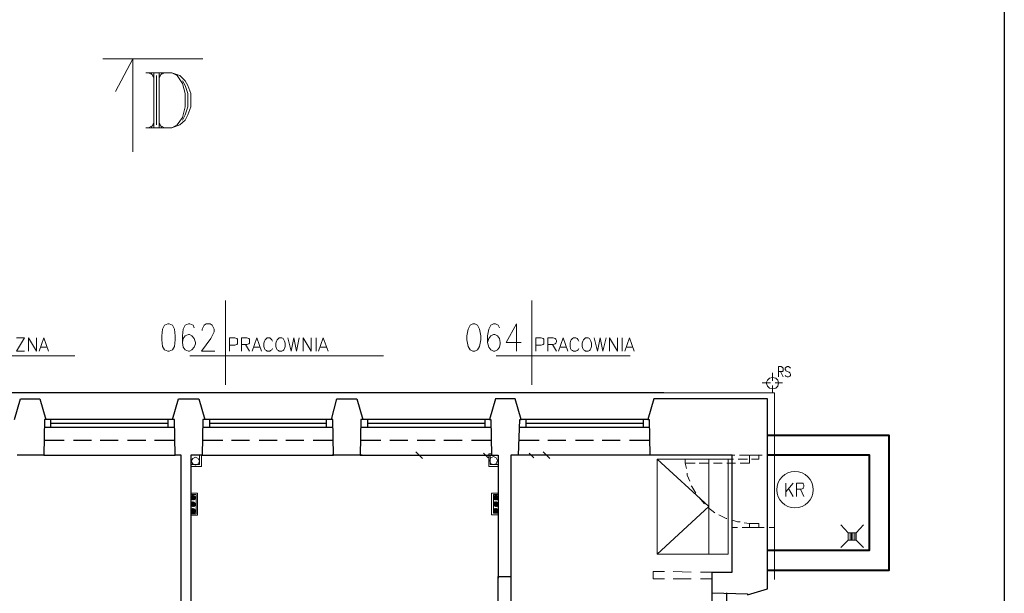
# Model space of a CAD drawing. Header units: millimetres. Extents: x 1 to 17496, y 1 to 30809.
# Tile 51 of 256: x 12688 to 13925, y 5610 to 6331. Entities that reach past the tile are written whole.
import ezdxf

# ---------------------------------------------------------------- set-up
doc = ezdxf.new("R2010")
doc.units = ezdxf.units.MM
doc.layers.add('PDF _Geometria', color=7, linetype='Continuous')

msp = doc.modelspace()

# ---------------------------------------------------------------- linework, layer by layer
at = {"layer": 'PDF _Geometria'}
msp.add_lwpolyline([(1774.1, 7203), (13925.2, 7203), (13925.2, 3200.2), (1774.1, 3200.2)], close=True, dxfattribs=at)
at = {"layer": 'PDF _Geometria', "lineweight": 18}
for points in [[(12917.8, 6282.3), (12792.3, 6282.3)], [(12830.2, 6165.2), (12830.2, 6282.3), (12808.3, 6241)], [(12846.2, 6264.6), (12879.1, 6264.6), (12889.2, 6261.2), (12895.9, 6254.5), (12899.3, 6248.6), (12902.7, 6238.5), (12902.7, 6221.6), (12899.3, 6211.5), (12895.9, 6204.8), (12889.2, 6198.9), (12879.1, 6195.5), (12846.2, 6195.5)], [(12849.6, 6264.6), (12856.3, 6261.2)], [(12853, 6264.6), (12856.3, 6257.8)], [(12856.3, 6264.6), (12856.3, 6195.5)], [(12863.1, 6264.6), (12863.1, 6195.5)], [(12866.4, 6264.6), (12863.1, 6257.8)], [(12869.8, 6264.6), (12863.1, 6261.2)], [(12879.1, 6264.6), (12885.8, 6261.2), (12892.6, 6251.1), (12895.9, 6238.5), (12895.9, 6221.6), (12892.6, 6208.2), (12885.8, 6198.9), (12879.1, 6195.5)], [(12859.7, 6261.2), (12859.7, 6198.9)], [(12892.6, 6254.5), (12895.9, 6248.6), (12899.3, 6238.5), (12899.3, 6221.6), (12895.9, 6211.5), (12892.6, 6204.8)], [(12856.3, 6201.4), (12853, 6195.5)], [(12863.1, 6201.4), (12866.4, 6195.5)], [(12856.3, 6198.9), (12849.6, 6195.5)], [(12863.1, 6198.9), (12869.8, 6195.5)], [(12946.5, 5978.2), (12946.5, 5872.1)], [(13331.4, 5978.2), (13331.4, 5872.1)], [(12906.9, 5943.7), (12906, 5947.1), (12901.8, 5948.8), (12900.1, 5948.8), (12895.9, 5947.1), (12893.4, 5942), (12892.6, 5933.6), (12892.6, 5925.2), (12893.4, 5919.3), (12895.9, 5915.9), (12900.1, 5914.2), (12901, 5914.2), (12904.3, 5915.9), (12906.9, 5919.3), (12908.6, 5923.5), (12908.6, 5925.2), (12906.9, 5930.2), (12904.3, 5933.6), (12901, 5935.3), (12900.1, 5935.3), (12895.9, 5933.6), (12893.4, 5930.2), (12892.6, 5925.2)], [(12917, 5940.3), (12917, 5942), (12918.7, 5945.4), (12919.5, 5947.1), (12922, 5948.8), (12927.1, 5948.8), (12929.6, 5947.1), (12930.5, 5945.4), (12932.1, 5942), (12932.1, 5938.6), (12930.5, 5935.3), (12927.9, 5930.2), (12916.1, 5914.2), (12933, 5914.2)], [(13290.9, 5943.7), (13289.2, 5947.1), (13285.9, 5948.8), (13283.3, 5948.8), (13280, 5947.1), (13277.4, 5942), (13275.8, 5933.6), (13275.8, 5925.2), (13277.4, 5919.3), (13280, 5915.9), (13283.3, 5914.2), (13285, 5914.2), (13288.4, 5915.9), (13290.9, 5919.3), (13291.8, 5923.5), (13291.8, 5925.2), (13290.9, 5930.2), (13288.4, 5933.6), (13285, 5935.3), (13283.3, 5935.3), (13280, 5933.6), (13277.4, 5930.2), (13275.8, 5925.2)], [(13312, 5914.2), (13312, 5948.8), (13299.3, 5925.2), (13317.9, 5925.2)], [(12693.8, 5914.2), (12683.7, 5914.2), (12693.8, 5931.1), (12683.7, 5931.1)], [(12698.8, 5914.2), (12698.8, 5931.1), (12708.9, 5914.2), (12708.9, 5931.1)], [(12712.3, 5914.2), (12718.2, 5931.1), (12724.1, 5914.2)], [(12951.5, 5914.2), (12951.5, 5931.1), (12958.2, 5931.1), (12960.8, 5930.2), (12961.6, 5929.4), (12961.6, 5923.5), (12960.8, 5922.6), (12958.2, 5921.8), (12951.5, 5921.8)], [(12966.7, 5914.2), (12966.7, 5931.1), (12973.4, 5931.1), (12975.9, 5930.2), (12976.8, 5929.4), (12976.8, 5924.3), (12975.9, 5923.5), (12973.4, 5922.6), (12966.7, 5922.6)], [(12980.1, 5914.2), (12986, 5931.1), (12991.9, 5914.2)], [(13005.4, 5926.9), (13004.6, 5928.5), (13002.9, 5930.2), (13002, 5931.1), (12998.7, 5931.1), (12997.8, 5930.2), (12996.1, 5928.5), (12995.3, 5926.9), (12994.5, 5924.3), (12994.5, 5920.1), (12995.3, 5917.6), (12996.1, 5915.9), (12997.8, 5915.1), (12998.7, 5914.2), (13002, 5914.2), (13002.9, 5915.1), (13004.6, 5915.9), (13005.4, 5917.6)], [(13024.8, 5931.1), (13029, 5914.2), (13032.4, 5931.1), (13035.7, 5914.2), (13039.1, 5931.1)], [(13044.2, 5914.2), (13044.2, 5931.1), (13054.3, 5914.2), (13054.3, 5931.1)], [(13060.2, 5931.1), (13060.2, 5914.2)], [(13063.5, 5914.2), (13069.4, 5931.1), (13075.3, 5914.2)], [(13336.4, 5914.2), (13336.4, 5931.1), (13343.1, 5931.1), (13345.7, 5930.2), (13346.5, 5929.4), (13346.5, 5923.5), (13345.7, 5922.6), (13343.1, 5921.8), (13336.4, 5921.8)], [(13351.6, 5914.2), (13351.6, 5931.1), (13358.3, 5931.1), (13360.8, 5930.2), (13361.7, 5929.4), (13362.5, 5927.7), (13362.5, 5926), (13361.7, 5924.3), (13360.8, 5923.5), (13358.3, 5922.6), (13351.6, 5922.6)], [(13365, 5914.2), (13370.9, 5931.1), (13376.8, 5914.2)], [(13390.3, 5926.9), (13389.5, 5928.5), (13388.6, 5930.2), (13386.9, 5931.1), (13383.6, 5931.1), (13382.7, 5930.2), (13381, 5928.5), (13380.2, 5926.9), (13379.4, 5924.3), (13379.4, 5920.1), (13380.2, 5917.6), (13381, 5915.9), (13382.7, 5915.1), (13383.6, 5914.2), (13386.9, 5914.2), (13388.6, 5915.1), (13389.5, 5915.9), (13390.3, 5917.6)], [(13409.7, 5931.1), (13413.9, 5914.2), (13417.3, 5931.1), (13420.6, 5914.2), (13424.8, 5931.1)], [(13429, 5914.2), (13429, 5931.1), (13439.2, 5914.2), (13439.2, 5931.1)], [(13445.1, 5931.1), (13445.1, 5914.2)], [(13448.4, 5914.2), (13454.3, 5931.1), (13460.2, 5914.2)], [(12714.8, 5919.3), (12721.6, 5919.3)], [(12971.7, 5922.6), (12976.8, 5914.2)], [(12981.8, 5919.3), (12989.4, 5919.3)], [(13065.2, 5919.3), (13072.8, 5919.3)], [(13357.5, 5922.6), (13362.5, 5914.2)], [(13367.6, 5919.3), (13374.3, 5919.3)], [(13450.9, 5919.3), (13457.7, 5919.3)], [(12757, 5908.3), (12513.6, 5908.3)], [(13145.2, 5908.3), (12901.8, 5908.3)], [(13455.2, 5908.3), (13286.7, 5908.3)], [(13641.3, 5882.2), (13641.3, 5894.9), (13644.7, 5894.9), (13646.3, 5894), (13647.2, 5893.2), (13647.2, 5889.8), (13646.3, 5889), (13641.3, 5889)], [(13656.5, 5893.2), (13655.6, 5894), (13653.9, 5894.9), (13652.2, 5894.9), (13650.6, 5894), (13649.7, 5893.2), (13649.7, 5891.5), (13650.6, 5890.6), (13650.6, 5889.8), (13652.2, 5889), (13654.8, 5888.1), (13655.6, 5887.3), (13656.5, 5885.6), (13656.5, 5883.9), (13655.6, 5883.1), (13653.9, 5882.2), (13652.2, 5882.2), (13650.6, 5883.1), (13649.7, 5883.9)], [(13633.7, 5887.3), (13633.7, 5877.2)], [(13643.8, 5889), (13647.2, 5882.2)], [(13621.1, 5874.6), (13631.2, 5874.6)], [(13633.7, 5871.3), (13633.7, 5862)], [(13637.1, 5874.6), (13646.3, 5874.6)], [(13497.3, 5862), (13636.2, 5862), (13636.2, 5627)], [(12913.6, 5783.7), (12913.6, 5771.9), (12902.7, 5771.9)], [(12916.1, 5783.7), (12916.1, 5769.4), (12902.7, 5769.4)], [(13198.3, 5783.7), (13180.6, 5783.7)], [(13194.1, 5779.5), (13185.6, 5787.9)], [(13279.1, 5783.7), (13267.3, 5783.7)], [(13276.6, 5780.3), (13270.7, 5786.2)], [(13289.2, 5769.4), (13277.4, 5769.4), (13277.4, 5785.4), (13280.8, 5785.4)], [(13289.2, 5771.9), (13279.1, 5771.9), (13279.1, 5783.7), (13280.8, 5783.7)], [(13337.2, 5783.7), (13325.5, 5783.7)], [(13333.9, 5780.3), (13328, 5786.2)], [(13358.3, 5783.7), (13340.6, 5783.7)], [(13354.1, 5779.5), (13345.7, 5787.9)], [(13586.5, 5783.7), (13577.3, 5783.7)], [(13604.2, 5783.7), (13592.4, 5783.7)], [(13593.3, 5773.6), (13605.1, 5773.6), (13605.1, 5783.7), (13616.9, 5783.7), (13616.9, 5778.6), (13607.6, 5778.6)], [(13621.1, 5783.7), (13609.3, 5783.7)], [(13636.2, 5783.7), (13627, 5783.7)], [(13488.8, 5659), (13553.7, 5718.8), (13488.8, 5778.6)], [(13534.3, 5778.6), (13524.2, 5778.6), (13524.2, 5773.6), (13525.9, 5766.8)], [(13524.2, 5773.6), (13536.9, 5773.6)], [(13551.2, 5778.6), (13539.4, 5778.6)], [(13541.9, 5773.6), (13553.7, 5773.6)], [(13553.7, 5659), (13553.7, 5778.6)], [(13568, 5778.6), (13557.1, 5778.6)], [(13559.6, 5773.6), (13570.5, 5773.6)], [(13584.9, 5778.6), (13573.9, 5778.6)], [(13576.4, 5773.6), (13587.4, 5773.6)], [(13602.5, 5778.6), (13590.8, 5778.6)], [(13526.7, 5760.9), (13526.7, 5758.4), (13530.1, 5750.8)], [(13531.8, 5744.9), (13532.6, 5744.1), (13537.7, 5735.7)], [(13650.6, 5748.3), (13650.6, 5731.5)], [(13659.8, 5748.3), (13650.6, 5737.4)], [(13653.9, 5741.6), (13659.8, 5731.5)], [(13664, 5731.5), (13664, 5748.3), (13672.5, 5748.3), (13672.5, 5747.5), (13673.3, 5745.8), (13673.3, 5744.1), (13672.5, 5742.4), (13672.5, 5741.6), (13669.9, 5740.7), (13664, 5740.7)], [(12902.7, 5707.9), (12911.1, 5707.9), (12911.1, 5735.7), (12902.7, 5735.7)], [(12902.7, 5709.6), (12909.4, 5709.6), (12909.4, 5734), (12902.7, 5734)], [(12902.7, 5730.6), (12905.2, 5733.1), (12902.7, 5729.8), (12905.2, 5733.1)], [(12902.7, 5729.8), (12906, 5733.1), (12902.7, 5729.8), (12906, 5733.1), (12902.7, 5728.9), (12906, 5732.3), (12902.7, 5728.9), (12906.9, 5732.3), (12902.7, 5728.9), (12906.9, 5732.3), (12902.7, 5728.9)], [(12902.7, 5731.5), (12904.3, 5732.3), (12902.7, 5730.6), (12905.2, 5732.3)], [(12902.7, 5728.1), (12906.9, 5732.3), (12903.5, 5728.1), (12906.9, 5732.3)], [(12903.5, 5731.5), (12903.5, 5732.3)], [(12903.5, 5728.1), (12907.7, 5732.3), (12903.5, 5728.1), (12907.7, 5732.3), (12903.5, 5728.1), (12907.7, 5731.5), (12903.5, 5727.2), (12907.7, 5731.5), (12903.5, 5727.2)], [(12904.3, 5727.2), (12907.7, 5731.5), (12904.3, 5727.2), (12907.7, 5731.5)], [(12908.6, 5731.5), (12904.3, 5727.2), (12908.6, 5730.6), (12904.3, 5727.2), (12908.6, 5730.6), (12905.2, 5727.2), (12908.6, 5730.6), (12905.2, 5727.2), (12908.6, 5729.8), (12905.2, 5727.2)], [(12908.6, 5728.9), (12906.9, 5727.2), (12908.6, 5728.9), (12906, 5727.2), (12908.6, 5729.8), (12906, 5727.2), (12908.6, 5729.8)], [(13289.2, 5735.7), (13280.8, 5735.7), (13280.8, 5708.7), (13289.2, 5708.7)], [(13289.2, 5734), (13283.3, 5734), (13283.3, 5710.4), (13289.2, 5710.4)], [(13283.3, 5730.6), (13285.9, 5732.3), (13283.3, 5730.6), (13285.9, 5733.1), (13283.3, 5729.8), (13286.7, 5733.1), (13283.3, 5729.8), (13286.7, 5733.1), (13283.3, 5729.8)], [(13286.7, 5733.1), (13283.3, 5728.9), (13286.7, 5732.3)], [(13283.3, 5728.9), (13287.6, 5732.3), (13283.3, 5728.9), (13287.6, 5732.3), (13284.2, 5728.9), (13287.6, 5732.3), (13284.2, 5728.1), (13287.6, 5732.3)], [(13284.2, 5731.5), (13285, 5732.3), (13284.2, 5731.5)], [(13284.2, 5727.2), (13288.4, 5731.5), (13284.2, 5728.1), (13288.4, 5732.3), (13284.2, 5728.1), (13288.4, 5732.3), (13284.2, 5728.1), (13288.4, 5732.3)], [(13285.9, 5727.2), (13289.2, 5730.6), (13285.9, 5727.2), (13289.2, 5730.6), (13285.9, 5727.2), (13289.2, 5729.8), (13286.7, 5727.2), (13289.2, 5729.8), (13286.7, 5727.2), (13289.2, 5729.8)], [(13541.1, 5730.6), (13548.6, 5722.2)], [(13669.1, 5740.7), (13673.3, 5731.5)], [(12902.7, 5723), (12904.3, 5724.7), (12902.7, 5723)], [(12905.2, 5724.7), (12902.7, 5721.4), (12906, 5724.7), (12902.7, 5721.4), (12906, 5724.7), (12902.7, 5721.4), (12906, 5724.7)], [(12903.5, 5723.9), (12903.5, 5724.7)], [(12903.5, 5720.5), (12906.9, 5723.9), (12903.5, 5719.7), (12907.7, 5723.9), (12903.5, 5719.7), (12907.7, 5723.9), (12903.5, 5719.7), (12907.7, 5723.9), (12903.5, 5719.7), (12907.7, 5723), (12904.3, 5719.7), (12907.7, 5723), (12904.3, 5718.8), (12908.6, 5723), (12904.3, 5718.8), (12908.6, 5723), (12904.3, 5718.8)], [(12906.9, 5718.8), (12908.6, 5720.5), (12906, 5718.8), (12908.6, 5721.4), (12906, 5718.8), (12908.6, 5721.4), (12905.2, 5718.8), (12908.6, 5722.2), (12905.2, 5718.8), (12908.6, 5722.2), (12905.2, 5718.8), (12908.6, 5722.2)], [(12906.9, 5727.2), (12907.7, 5728.1)], [(12906.9, 5719.7), (12907.7, 5720.5)], [(13284.2, 5723), (13285, 5724.7), (13283.3, 5723)], [(13283.3, 5720.5), (13287.6, 5724.7), (13283.3, 5720.5), (13287.6, 5724.7), (13283.3, 5721.4), (13286.7, 5724.7), (13283.3, 5721.4), (13286.7, 5724.7), (13283.3, 5721.4), (13286.7, 5724.7)], [(13284.2, 5723.9), (13284.2, 5724.7)], [(13287.6, 5724.7), (13284.2, 5720.5), (13287.6, 5723.9), (13284.2, 5720.5), (13288.4, 5723.9), (13284.2, 5719.7), (13288.4, 5723.9), (13284.2, 5719.7), (13288.4, 5723.9), (13284.2, 5719.7), (13288.4, 5723.9), (13284.2, 5719.7)], [(13288.4, 5723), (13285, 5719.7), (13289.2, 5723), (13285, 5719.7)], [(13289.2, 5723), (13285.9, 5718.8), (13289.2, 5722.2), (13285.9, 5718.8), (13289.2, 5722.2), (13285.9, 5718.8), (13289.2, 5722.2)], [(13286.7, 5727.2), (13289.2, 5728.9), (13287.6, 5727.2), (13289.2, 5728.9)], [(13287.6, 5718.8), (13289.2, 5720.5), (13287.6, 5718.8)], [(13287.6, 5719.7), (13289.2, 5720.5)], [(13288.4, 5727.2), (13288.4, 5728.1)], [(13552, 5718), (13561.3, 5711.2)], [(12902.7, 5714.6), (12904.3, 5716.3), (12902.7, 5714.6)], [(12902.7, 5712.1), (12906.9, 5716.3), (12902.7, 5712.1), (12906.9, 5716.3), (12902.7, 5712.1), (12906.9, 5716.3)], [(12903.5, 5715.5), (12903.5, 5716.3)], [(12903.5, 5712.1), (12906.9, 5715.5), (12903.5, 5712.1)], [(12904.3, 5711.2), (12907.7, 5714.6), (12904.3, 5711.2), (12907.7, 5714.6)], [(12905.2, 5710.4), (12908.6, 5713.8), (12905.2, 5710.4), (12908.6, 5713.8), (12905.2, 5710.4), (12908.6, 5713.8)], [(12906.9, 5710.4), (12908.6, 5712.1), (12906.9, 5710.4)], [(12906.9, 5711.2), (12907.7, 5712.1)], [(13284.2, 5714.6), (13285, 5716.3), (13283.3, 5714.6)], [(13287.6, 5715.5), (13284.2, 5712.1), (13287.6, 5716.3), (13284.2, 5712.1), (13287.6, 5716.3), (13283.3, 5712.1), (13287.6, 5716.3), (13283.3, 5712.9), (13286.7, 5716.3), (13283.3, 5712.9), (13286.7, 5716.3), (13283.3, 5712.9), (13286.7, 5716.3), (13283.3, 5713.8), (13285.9, 5716.3), (13283.3, 5713.8), (13285.9, 5716.3)], [(13284.2, 5715.5), (13285, 5715.5)], [(13284.2, 5712.1), (13288.4, 5715.5), (13284.2, 5711.2), (13288.4, 5715.5), (13284.2, 5711.2), (13288.4, 5715.5), (13284.2, 5711.2), (13288.4, 5715.5), (13285, 5711.2), (13288.4, 5715.5)], [(13285, 5711.2), (13289.2, 5714.6), (13285, 5711.2), (13289.2, 5714.6), (13285, 5710.4), (13289.2, 5714.6), (13285, 5710.4)], [(13289.2, 5714.6), (13285.9, 5710.4), (13289.2, 5713.8), (13285.9, 5710.4), (13289.2, 5713.8), (13285.9, 5710.4)], [(13289.2, 5713.8), (13286.7, 5710.4), (13289.2, 5712.9), (13286.7, 5710.4), (13289.2, 5712.9), (13286.7, 5710.4)], [(13287.6, 5710.4), (13289.2, 5712.1), (13287.6, 5710.4)], [(13288.4, 5711.2), (13288.4, 5712.1)], [(13566.3, 5708.7), (13575.6, 5703.7), (13576.4, 5703.7)], [(13582.3, 5702), (13589.9, 5699.5), (13593.3, 5699.5)], [(13589.9, 5692.7), (13583.2, 5692.7)], [(13606.8, 5692.7), (13595.8, 5692.7)], [(13598.3, 5698.6), (13605.1, 5697.8), (13616.9, 5697.8), (13616.9, 5692.7), (13605.1, 5692.7), (13605.1, 5697.8)], [(13623.6, 5692.7), (13612.7, 5692.7)], [(13636.2, 5692.7), (13629.5, 5692.7)], [(13719.6, 5696.1), (13728.9, 5686)], [(13748.3, 5696.1), (13739, 5686)], [(13728.9, 5676.7), (13728.9, 5686), (13739, 5686), (13739, 5676.7), (13728.9, 5676.7), (13719.6, 5667.4)], [(13731.4, 5686), (13731.4, 5676.7)], [(13733.1, 5686), (13733.1, 5676.7)], [(13734.8, 5686), (13734.8, 5676.7)], [(13737.3, 5686), (13737.3, 5676.7)], [(13739, 5676.7), (13748.3, 5667.4)], [(13498.1, 5637.1), (13483.8, 5637.1), (13483.8, 5627.9), (13498.1, 5627.9)], [(13531.8, 5636.3), (13509.1, 5637.1)], [(13557.9, 5636.3), (13543.6, 5636.3)], [(13509.1, 5627.9), (13531.8, 5627.9)], [(13543.6, 5627.9), (13557.9, 5627.9)]]:
    msp.add_lwpolyline(points, dxfattribs=at)
for points in [[(12874, 5948.8), (12869.8, 5947.1), (12867.3, 5942), (12866.4, 5933.6), (12866.4, 5928.5), (12867.3, 5920.1), (12869.8, 5915.9), (12874, 5914.2), (12875.7, 5914.2), (12879.9, 5915.9), (12882.4, 5920.1), (12883.3, 5928.5), (12883.3, 5933.6), (12882.4, 5942), (12879.9, 5947.1), (12875.7, 5948.8)], [(13257.2, 5948.8), (13253.9, 5947.1), (13251.3, 5942), (13249.7, 5933.6), (13249.7, 5928.5), (13251.3, 5920.1), (13253.9, 5915.9), (13257.2, 5914.2), (13259.8, 5914.2), (13263.1, 5915.9), (13265.7, 5920.1), (13267.3, 5928.5), (13267.3, 5933.6), (13265.7, 5942), (13263.1, 5947.1), (13259.8, 5948.8)], [(13013.8, 5931.1), (13013, 5930.2), (13011.3, 5928.5), (13010.5, 5926.9), (13009.6, 5924.3), (13009.6, 5920.1), (13010.5, 5917.6), (13011.3, 5915.9), (13013, 5915.1), (13013.8, 5914.2), (13017.2, 5914.2), (13018.9, 5915.1), (13019.7, 5915.9), (13020.6, 5917.6), (13021.4, 5920.1), (13021.4, 5924.3), (13020.6, 5926.9), (13019.7, 5928.5), (13018.9, 5930.2), (13017.2, 5931.1)], [(13398.7, 5931.1), (13397.9, 5930.2), (13396.2, 5928.5), (13395.4, 5926.9), (13394.5, 5924.3), (13394.5, 5920.1), (13395.4, 5917.6), (13396.2, 5915.9), (13397.9, 5915.1), (13398.7, 5914.2), (13402.1, 5914.2), (13403.8, 5915.1), (13404.6, 5915.9), (13405.5, 5917.6), (13406.3, 5920.1), (13406.3, 5924.3), (13405.5, 5926.9), (13404.6, 5928.5), (13403.8, 5930.2), (13402.1, 5931.1)], [(13641.3, 5874.6), (13640.4, 5878), (13637.9, 5880.5), (13633.7, 5881.4), (13630.3, 5880.5), (13627.8, 5878), (13626.1, 5874.6), (13627.8, 5870.4), (13630.3, 5867.9), (13633.7, 5867.1), (13637.9, 5867.9), (13640.4, 5870.4)], [(12913.6, 5776.1), (12911.9, 5779.5), (12908.6, 5781.1), (12905.2, 5779.5), (12903.5, 5776.1), (12905.2, 5772.7), (12908.6, 5771), (12911.9, 5772.7)], [(12913.6, 5776.1), (12911.9, 5779.5), (12908.6, 5781.1), (12905.2, 5779.5), (12903.5, 5776.1), (12905.2, 5772.7), (12908.6, 5771), (12911.9, 5772.7)], [(13288.4, 5776.9), (13286.7, 5780.3), (13283.3, 5782), (13280, 5780.3), (13278.3, 5776.9), (13280, 5772.7), (13283.3, 5771.9), (13286.7, 5772.7)], [(13578.1, 5659), (13578.1, 5778.6), (13488.8, 5778.6), (13488.8, 5659)], [(12908.6, 5729.8), (12907.7, 5732.3), (12905.2, 5733.1), (12903.5, 5732.3), (12902.7, 5729.8), (12903.5, 5728.1), (12905.2, 5727.2), (12907.7, 5728.1)], [(13289.2, 5729.8), (13288.4, 5732.3), (13286.7, 5733.1), (13284.2, 5732.3), (13283.3, 5729.8), (13284.2, 5728.1), (13286.7, 5727.2), (13288.4, 5728.1)], [(13285, 5727.2), (13288.4, 5731.5), (13285, 5727.2), (13289.2, 5731.5), (13285, 5727.2), (13289.2, 5731.5), (13285, 5727.2), (13289.2, 5730.6)], [(12908.6, 5721.4), (12907.7, 5723.9), (12905.2, 5724.7), (12903.5, 5723.9), (12902.7, 5721.4), (12903.5, 5719.7), (12905.2, 5718.8), (12907.7, 5719.7)], [(12902.7, 5722.2), (12905.2, 5724.7), (12902.7, 5722.2), (12905.2, 5724.7)], [(12902.7, 5720.5), (12906.9, 5724.7), (12902.7, 5720.5), (12906.9, 5724.7), (12902.7, 5720.5), (12906.9, 5723.9)], [(13289.2, 5721.4), (13288.4, 5723.9), (13286.7, 5724.7), (13284.2, 5723.9), (13283.3, 5721.4), (13284.2, 5719.7), (13286.7, 5718.8), (13288.4, 5719.7)], [(13283.3, 5722.2), (13285.9, 5724.7), (13283.3, 5722.2), (13285.9, 5724.7)], [(13285, 5718.8), (13289.2, 5723), (13285, 5718.8), (13289.2, 5723)], [(13286.7, 5718.8), (13289.2, 5721.4), (13286.7, 5718.8), (13289.2, 5721.4)], [(12908.6, 5713.8), (12907.7, 5715.5), (12905.2, 5716.3), (12903.5, 5715.5), (12902.7, 5713.8), (12903.5, 5711.2), (12905.2, 5710.4), (12907.7, 5711.2)], [(12902.7, 5713.8), (12905.2, 5716.3), (12902.7, 5713.8), (12905.2, 5716.3)], [(12902.7, 5712.9), (12906, 5716.3), (12902.7, 5712.9), (12906, 5716.3), (12902.7, 5712.9), (12906, 5716.3)], [(12903.5, 5711.2), (12907.7, 5715.5), (12903.5, 5711.2), (12907.7, 5715.5), (12903.5, 5711.2), (12907.7, 5715.5), (12903.5, 5711.2), (12907.7, 5715.5)], [(12904.3, 5710.4), (12908.6, 5714.6), (12904.3, 5710.4), (12908.6, 5714.6)], [(12906, 5710.4), (12908.6, 5712.9), (12906, 5710.4), (12908.6, 5712.9)], [(13289.2, 5713.8), (13288.4, 5715.5), (13286.7, 5716.3), (13284.2, 5715.5), (13283.3, 5713.8), (13284.2, 5711.2), (13286.7, 5710.4), (13288.4, 5711.2)]]:
    msp.add_lwpolyline(points, close=True, dxfattribs=at)
at = {"layer": 'PDF _Geometria', "lineweight": 25}
for points in [[(13497.3, 5862), (13297.7, 5862), (13098.9, 5862), (12900.1, 5862), (12701.4, 5862), (12502.6, 5862), (12303, 5862), (12104.2, 5862)], [(12681.2, 5828.3), (12688.7, 5854.4), (12701.4, 5854.4), (12713.2, 5854.4), (12720.7, 5828.3), (12719.1, 5828.3), (12718.2, 5783.7), (12883.3, 5783.7), (12882.4, 5828.3), (12879.9, 5828.3), (12887.5, 5854.4), (12900.1, 5854.4), (12912.8, 5854.4), (12920.3, 5828.3), (12917.8, 5828.3), (12917, 5783.7), (13082.1, 5783.7), (13081.2, 5828.3), (13079.5, 5828.3), (13086.3, 5854.4), (13098.9, 5854.4), (13111.5, 5854.4), (13119.1, 5828.3), (13116.6, 5828.3), (13115.7, 5783.7), (13280.8, 5783.7), (13289.2, 5783.7), (13289.2, 5628.7)], [(13557.9, 5610.2), (13557.9, 5636.3), (13583.2, 5636.3), (13583.2, 5783.7), (13479.6, 5783.7), (13314.5, 5783.7), (13316.2, 5828.3), (13317.9, 5828.3), (13310.3, 5854.4), (13297.7, 5854.4), (13285.9, 5854.4), (13278.3, 5828.3), (13280, 5828.3), (13280.8, 5783.7)], [(13557.9, 5411.4), (13557.9, 5445.1), (13557.9, 5610.2), (13602.5, 5609.3), (13602.5, 5607.7), (13627.8, 5615.2), (13627.8, 5627), (13627.8, 5854.4), (13497.3, 5854.4), (13484.6, 5854.4), (13477.1, 5828.3), (13478.7, 5828.3), (13479.6, 5783.7)], [(12879.9, 5828.3), (12720.7, 5828.3)], [(12726.6, 5828.3), (12726.6, 5818.2)], [(12874, 5828.3), (12874, 5818.2)], [(13079.5, 5828.3), (12920.3, 5828.3)], [(12926.2, 5828.3), (12926.2, 5818.2)], [(13072.8, 5828.3), (13072.8, 5818.2)], [(13278.3, 5828.3), (13119.1, 5828.3)], [(13125, 5828.3), (13125, 5818.2)], [(13272.4, 5828.3), (13272.4, 5818.2)], [(13477.1, 5828.3), (13317.9, 5828.3)], [(13323.8, 5828.3), (13323.8, 5818.2)], [(13471.2, 5828.3), (13471.2, 5818.2)], [(12882.4, 5818.2), (12719.1, 5818.2)], [(12874, 5823.3), (12726.6, 5823.3)], [(13081.2, 5818.2), (12917.8, 5818.2)], [(13072.8, 5823.3), (12926.2, 5823.3)], [(13280, 5818.2), (13116.6, 5818.2)], [(13272.4, 5823.3), (13125, 5823.3)], [(13479.6, 5818.2), (13315.3, 5818.2)], [(13471.2, 5823.3), (13323.8, 5823.3)], [(12743.5, 5802.2), (12718.2, 5802.2)], [(12778, 5802.2), (12755.3, 5802.2)], [(12811.7, 5802.2), (12789, 5802.2)], [(12846.2, 5802.2), (12823.5, 5802.2)], [(12882.4, 5802.2), (12857.2, 5802.2)], [(12943.1, 5802.2), (12917.8, 5802.2)], [(12976.8, 5802.2), (12954, 5802.2)], [(13011.3, 5802.2), (12988.6, 5802.2)], [(13045, 5802.2), (13022.3, 5802.2)], [(13082.1, 5802.2), (13056.8, 5802.2)], [(13141.8, 5802.2), (13116.6, 5802.2)], [(13175.5, 5802.2), (13152.8, 5802.2)], [(13210.1, 5802.2), (13187.3, 5802.2)], [(13243.8, 5802.2), (13221, 5802.2)], [(13280.8, 5802.2), (13255.6, 5802.2)], [(13340.6, 5802.2), (13315.3, 5802.2)], [(13374.3, 5802.2), (13351.6, 5802.2)], [(13408.8, 5802.2), (13386.1, 5802.2)], [(13442.5, 5802.2), (13419.8, 5802.2)], [(13479.6, 5802.2), (13454.3, 5802.2)], [(12718.2, 5783.7), (12684.5, 5783.7)], [(12917, 5783.7), (12902.7, 5783.7), (12902.7, 5328), (12890.9, 5328), (12890.9, 5783.7), (12883.3, 5783.7)], [(13118.3, 5783.7), (13080.4, 5783.7)], [(13314.5, 5783.7), (13305.2, 5783.7), (13305.2, 5628.7)], [(13289.2, 5309.5), (13289.2, 5631), (13305.2, 5631), (13305.2, 5309.5)], [(13576.4, 5584.9), (13576.4, 5610.2)]]:
    msp.add_lwpolyline(points, dxfattribs=at)
at = {"layer": 'PDF _Geometria', "lineweight": 40}
for points in [[(13627.8, 5638.8), (13780.3, 5638.8), (13780.3, 5808.1), (13627.8, 5808.1)], [(13627.8, 5664.1), (13755.8, 5664.1), (13755.8, 5783.7), (13627.8, 5783.7)]]:
    msp.add_lwpolyline(points, dxfattribs=at)
at = {"layer": 'PDF _Geometria', "lineweight": 18}
msp.add_circle((13662.1, 5740.1), 22.9, dxfattribs=at)

doc.saveas('drawing.dxf')
